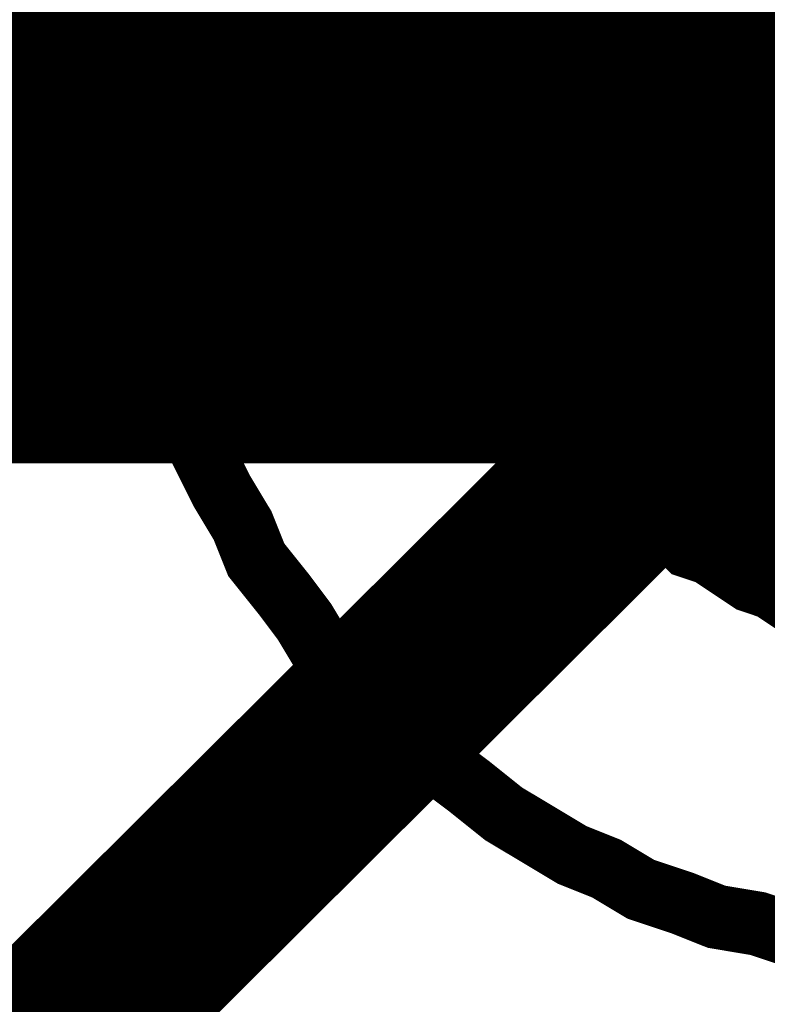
# Model space of a CAD drawing. Extents: x 0 to 22, y 0 to 17.
# Tile 31 of 56: x 10.643 to 10.6884, y 11.7468 to 11.8066. Entities that reach past the tile are written whole.
import ezdxf

# ---------------------------------------------------------------- set-up
doc = ezdxf.new("R2010")
doc.units = 0
doc.layers.add('SHEET', color=255, linetype='CONTINUOUS')

msp = doc.modelspace()

# ---------------------------------------------------------------- linework, layer by layer
at = {"layer": 'SHEET', "const_width": 0.03}
msp.add_lwpolyline([(10.685, 11.8, 1), (10.715, 11.8, 1)], format="xyb", close=True, dxfattribs=at)
at = {"layer": 'SHEET'}
for points, const_width in [([(7.600425, 11.799666), (8.50019, 11.799666), (9.400372, 11.799666), (10.300137, 11.799666), (10.700357, 11.799666)], 0.04), ([(10.650277, 11.799666), (10.650277, 11.80217), (10.650694, 11.804674), (10.650694, 11.807179), (10.651112, 11.809683)], 0.0039), ([(10.650277, 11.799666), (10.650277, 11.80217), (10.650694, 11.804674), (10.650694, 11.807179), (10.651112, 11.809683)], 0.0039), ([(10.650277, 11.799666), (10.650277, 11.80217), (10.650694, 11.804674), (10.650694, 11.807179), (10.651112, 11.809683)], 0.0039), ([(10.650277, 11.799666), (10.650277, 11.80217), (10.650694, 11.804674), (10.650694, 11.807179), (10.651112, 11.809683)], 0.0039), ([(10.650277, 11.799666), (10.650277, 11.80217), (10.650694, 11.804674), (10.650694, 11.807179), (10.651112, 11.809683)], 0.0039), ([(10.650277, 11.799666), (10.650277, 11.80217), (10.650694, 11.804674), (10.650694, 11.807179), (10.651112, 11.809683)], 0.0039), ([(10.650277, 11.799666), (10.650277, 11.80217), (10.650694, 11.804674), (10.650694, 11.807179), (10.651112, 11.809683)], 0.0039), ([(10.650277, 11.799666), (10.650277, 11.80217), (10.650694, 11.804674), (10.650694, 11.807179), (10.651112, 11.809683)], 0.0039), ([(10.650277, 11.799666), (10.650277, 11.80217), (10.650694, 11.804674), (10.650694, 11.807179), (10.651112, 11.809683)], 0.0039), ([(10.650277, 11.799666), (10.650277, 11.80217), (10.650694, 11.804674), (10.650694, 11.807179), (10.651112, 11.809683)], 0.0039), ([(10.650277, 11.799666), (10.650277, 11.80217), (10.650694, 11.804674), (10.650694, 11.807179), (10.651112, 11.809683)], 0.0039), ([(10.650277, 11.799666), (10.650277, 11.80217), (10.650694, 11.804674), (10.650694, 11.807179), (10.651112, 11.809683)], 0.0039), ([(10.650277, 11.799666), (10.650277, 11.80217), (10.650694, 11.804674), (10.650694, 11.807179), (10.651112, 11.809683)], 0.0039), ([(10.650277, 11.799666), (10.650277, 11.80217), (10.650694, 11.804674), (10.650694, 11.807179), (10.651112, 11.809683)], 0.0039), ([(10.650277, 11.799666), (10.650277, 11.80217), (10.650694, 11.804674), (10.650694, 11.807179), (10.651112, 11.809683)], 0.0039), ([(10.650277, 11.799666), (10.650277, 11.80217), (10.650694, 11.804674), (10.650694, 11.807179), (10.651112, 11.809683)], 0.0039), ([(10.650277, 11.799666), (10.650277, 11.80217), (10.650694, 11.804674), (10.650694, 11.807179), (10.651112, 11.809683)], 0.0039), ([(10.650277, 11.799666), (10.650277, 11.80217), (10.650694, 11.804674), (10.650694, 11.807179), (10.651112, 11.809683)], 0.0039), ([(10.650277, 11.799666), (10.650277, 11.80217), (10.650694, 11.804674), (10.650694, 11.807179), (10.651112, 11.809683)], 0.0039), ([(10.650277, 11.799666), (10.650277, 11.80217), (10.650694, 11.804674), (10.650694, 11.807179), (10.651112, 11.809683)], 0.0039), ([(10.650277, 11.799666), (10.650277, 11.80217), (10.650694, 11.804674), (10.650694, 11.807179), (10.651112, 11.809683)], 0.0039), ([(10.650277, 11.799666), (10.650277, 11.80217), (10.650694, 11.804674), (10.650694, 11.807179), (10.651112, 11.809683)], 0.0039), ([(10.650277, 11.799666), (10.650277, 11.80217), (10.650694, 11.804674), (10.650694, 11.807179), (10.651112, 11.809683)], 0.0039), ([(10.650277, 11.799666), (10.650277, 11.80217), (10.650694, 11.804674), (10.650694, 11.807179), (10.651112, 11.809683)], 0.0039), ([(10.650277, 11.799666), (10.650277, 11.80217), (10.650694, 11.804674), (10.650694, 11.807179), (10.651112, 11.809683)], 0.0039), ([(10.650277, 11.799666), (10.650277, 11.80217), (10.650694, 11.804674), (10.650694, 11.807179), (10.651112, 11.809683)], 0.0039), ([(10.670309, 11.799666), (10.670309, 11.801336), (10.670309, 11.802588), (10.670726, 11.804257), (10.670726, 11.805927), (10.671143, 11.807179), (10.671561, 11.808431), (10.671978, 11.8101)], 0.0039), ([(10.670309, 11.799666), (10.670309, 11.801336), (10.670309, 11.802588), (10.670726, 11.804257), (10.670726, 11.805927), (10.671143, 11.807179), (10.671561, 11.808431), (10.671978, 11.8101)], 0.0039), ([(10.670309, 11.799666), (10.670309, 11.801336), (10.670309, 11.802588), (10.670726, 11.804257), (10.670726, 11.805927), (10.671143, 11.807179), (10.671561, 11.808431), (10.671978, 11.8101)], 0.0039), ([(10.670309, 11.799666), (10.670309, 11.801336), (10.670309, 11.802588), (10.670726, 11.804257), (10.670726, 11.805927), (10.671143, 11.807179), (10.671561, 11.808431), (10.671978, 11.8101)], 0.0039), ([(10.670309, 11.799666), (10.670309, 11.801336), (10.670309, 11.802588), (10.670726, 11.804257), (10.670726, 11.805927), (10.671143, 11.807179), (10.671561, 11.808431), (10.671978, 11.8101)], 0.0039), ([(10.670309, 11.799666), (10.670309, 11.801336), (10.670309, 11.802588), (10.670726, 11.804257), (10.670726, 11.805927), (10.671143, 11.807179), (10.671561, 11.808431), (10.671978, 11.8101)], 0.0039), ([(10.670309, 11.799666), (10.670309, 11.801336), (10.670309, 11.802588), (10.670726, 11.804257), (10.670726, 11.805927), (10.671143, 11.807179), (10.671561, 11.808431), (10.671978, 11.8101)], 0.0039), ([(10.670309, 11.799666), (10.670309, 11.801336), (10.670309, 11.802588), (10.670726, 11.804257), (10.670726, 11.805927), (10.671143, 11.807179), (10.671561, 11.808431), (10.671978, 11.8101)], 0.0039), ([(10.670309, 11.799666), (10.670309, 11.801336), (10.670309, 11.802588), (10.670726, 11.804257), (10.670726, 11.805927), (10.671143, 11.807179), (10.671561, 11.808431), (10.671978, 11.8101)], 0.0039), ([(10.670309, 11.799666), (10.670309, 11.801336), (10.670309, 11.802588), (10.670726, 11.804257), (10.670726, 11.805927), (10.671143, 11.807179), (10.671561, 11.808431), (10.671978, 11.8101)], 0.0039), ([(10.670309, 11.799666), (10.670309, 11.801336), (10.670309, 11.802588), (10.670726, 11.804257), (10.670726, 11.805927), (10.671143, 11.807179), (10.671561, 11.808431), (10.671978, 11.8101)], 0.0039), ([(10.670309, 11.799666), (10.670309, 11.801336), (10.670309, 11.802588), (10.670726, 11.804257), (10.670726, 11.805927), (10.671143, 11.807179), (10.671561, 11.808431), (10.671978, 11.8101)], 0.0039), ([(10.670309, 11.799666), (10.670309, 11.801336), (10.670309, 11.802588), (10.670726, 11.804257), (10.670726, 11.805927), (10.671143, 11.807179), (10.671561, 11.808431), (10.671978, 11.8101)], 0.0039), ([(10.670309, 11.799666), (10.670309, 11.801336), (10.670309, 11.802588), (10.670726, 11.804257), (10.670726, 11.805927), (10.671143, 11.807179), (10.671561, 11.808431), (10.671978, 11.8101)], 0.0039), ([(10.600197, 11.699917), (10.700357, 11.799666)], 0.0118), ([(10.692845, 11.750417), (10.690341, 11.750835), (10.687837, 11.751669), (10.685333, 11.752087), (10.683246, 11.752922), (10.680742, 11.753756), (10.678655, 11.755008), (10.676569, 11.755843), (10.674482, 11.757095), (10.672395, 11.758347), (10.670309, 11.760017), (10.66864, 11.761269), (10.666553, 11.762938), (10.664884, 11.764608), (10.663214, 11.766277), (10.661545, 11.767947), (10.660293, 11.770033), (10.659041, 11.771703), (10.657372, 11.77379), (10.656537, 11.775876), (10.655285, 11.777963), (10.654033, 11.780467), (10.653198, 11.782554), (10.652364, 11.785058), (10.651946, 11.787145), (10.651112, 11.789649), (10.650694, 11.792154), (10.650694, 11.794658), (10.650277, 11.797162), (10.650277, 11.799666)], 0.0039), ([(10.650277, 11.799666), (10.650277, 11.799666)], 0.0039), ([(10.692845, 11.750417), (10.690341, 11.750835), (10.687837, 11.751669), (10.685333, 11.752087), (10.683246, 11.752922), (10.680742, 11.753756), (10.678655, 11.755008), (10.676569, 11.755843), (10.674482, 11.757095), (10.672395, 11.758347), (10.670309, 11.760017), (10.66864, 11.761269), (10.666553, 11.762938), (10.664884, 11.764608), (10.663214, 11.766277), (10.661545, 11.767947), (10.660293, 11.770033), (10.659041, 11.771703), (10.657372, 11.77379), (10.656537, 11.775876), (10.655285, 11.777963), (10.654033, 11.780467), (10.653198, 11.782554), (10.652364, 11.785058), (10.651946, 11.787145), (10.651112, 11.789649), (10.650694, 11.792154), (10.650694, 11.794658), (10.650277, 11.797162), (10.650277, 11.799666)], 0.0039), ([(10.650277, 11.799666), (10.650277, 11.799666)], 0.0039), ([(10.692845, 11.750417), (10.690341, 11.750835), (10.687837, 11.751669), (10.685333, 11.752087), (10.683246, 11.752922), (10.680742, 11.753756), (10.678655, 11.755008), (10.676569, 11.755843), (10.674482, 11.757095), (10.672395, 11.758347), (10.670309, 11.760017), (10.66864, 11.761269), (10.666553, 11.762938), (10.664884, 11.764608), (10.663214, 11.766277), (10.661545, 11.767947), (10.660293, 11.770033), (10.659041, 11.771703), (10.657372, 11.77379), (10.656537, 11.775876), (10.655285, 11.777963), (10.654033, 11.780467), (10.653198, 11.782554), (10.652364, 11.785058), (10.651946, 11.787145), (10.651112, 11.789649), (10.650694, 11.792154), (10.650694, 11.794658), (10.650277, 11.797162), (10.650277, 11.799666)], 0.0039), ([(10.650277, 11.799666), (10.650277, 11.799666)], 0.0039), ([(10.692845, 11.750417), (10.690341, 11.750835), (10.687837, 11.751669), (10.685333, 11.752087), (10.683246, 11.752922), (10.680742, 11.753756), (10.678655, 11.755008), (10.676569, 11.755843), (10.674482, 11.757095), (10.672395, 11.758347), (10.670309, 11.760017), (10.66864, 11.761269), (10.666553, 11.762938), (10.664884, 11.764608), (10.663214, 11.766277), (10.661545, 11.767947), (10.660293, 11.770033), (10.659041, 11.771703), (10.657372, 11.77379), (10.656537, 11.775876), (10.655285, 11.777963), (10.654033, 11.780467), (10.653198, 11.782554), (10.652364, 11.785058), (10.651946, 11.787145), (10.651112, 11.789649), (10.650694, 11.792154), (10.650694, 11.794658), (10.650277, 11.797162), (10.650277, 11.799666)], 0.0039), ([(10.650277, 11.799666), (10.650277, 11.799666)], 0.0039), ([(10.692845, 11.750417), (10.690341, 11.750835), (10.687837, 11.751669), (10.685333, 11.752087), (10.683246, 11.752922), (10.680742, 11.753756), (10.678655, 11.755008), (10.676569, 11.755843), (10.674482, 11.757095), (10.672395, 11.758347), (10.670309, 11.760017), (10.66864, 11.761269), (10.666553, 11.762938), (10.664884, 11.764608), (10.663214, 11.766277), (10.661545, 11.767947), (10.660293, 11.770033), (10.659041, 11.771703), (10.657372, 11.77379), (10.656537, 11.775876), (10.655285, 11.777963), (10.654033, 11.780467), (10.653198, 11.782554), (10.652364, 11.785058), (10.651946, 11.787145), (10.651112, 11.789649), (10.650694, 11.792154), (10.650694, 11.794658), (10.650277, 11.797162), (10.650277, 11.799666)], 0.0039), ([(10.650277, 11.799666), (10.650277, 11.799666)], 0.0039), ([(10.692845, 11.750417), (10.690341, 11.750835), (10.687837, 11.751669), (10.685333, 11.752087), (10.683246, 11.752922), (10.680742, 11.753756), (10.678655, 11.755008), (10.676569, 11.755843), (10.674482, 11.757095), (10.672395, 11.758347), (10.670309, 11.760017), (10.66864, 11.761269), (10.666553, 11.762938), (10.664884, 11.764608), (10.663214, 11.766277), (10.661545, 11.767947), (10.660293, 11.770033), (10.659041, 11.771703), (10.657372, 11.77379), (10.656537, 11.775876), (10.655285, 11.777963), (10.654033, 11.780467), (10.653198, 11.782554), (10.652364, 11.785058), (10.651946, 11.787145), (10.651112, 11.789649), (10.650694, 11.792154), (10.650694, 11.794658), (10.650277, 11.797162), (10.650277, 11.799666)], 0.0039), ([(10.650277, 11.799666), (10.650277, 11.799666)], 0.0039), ([(10.692845, 11.750417), (10.690341, 11.750835), (10.687837, 11.751669), (10.685333, 11.752087), (10.683246, 11.752922), (10.680742, 11.753756), (10.678655, 11.755008), (10.676569, 11.755843), (10.674482, 11.757095), (10.672395, 11.758347), (10.670309, 11.760017), (10.66864, 11.761269), (10.666553, 11.762938), (10.664884, 11.764608), (10.663214, 11.766277), (10.661545, 11.767947), (10.660293, 11.770033), (10.659041, 11.771703), (10.657372, 11.77379), (10.656537, 11.775876), (10.655285, 11.777963), (10.654033, 11.780467), (10.653198, 11.782554), (10.652364, 11.785058), (10.651946, 11.787145), (10.651112, 11.789649), (10.650694, 11.792154), (10.650694, 11.794658), (10.650277, 11.797162), (10.650277, 11.799666)], 0.0039), ([(10.650277, 11.799666), (10.650277, 11.799666)], 0.0039), ([(10.692845, 11.750417), (10.690341, 11.750835), (10.687837, 11.751669), (10.685333, 11.752087), (10.683246, 11.752922), (10.680742, 11.753756), (10.678655, 11.755008), (10.676569, 11.755843), (10.674482, 11.757095), (10.672395, 11.758347), (10.670309, 11.760017), (10.66864, 11.761269), (10.666553, 11.762938), (10.664884, 11.764608), (10.663214, 11.766277), (10.661545, 11.767947), (10.660293, 11.770033), (10.659041, 11.771703), (10.657372, 11.77379), (10.656537, 11.775876), (10.655285, 11.777963), (10.654033, 11.780467), (10.653198, 11.782554), (10.652364, 11.785058), (10.651946, 11.787145), (10.651112, 11.789649), (10.650694, 11.792154), (10.650694, 11.794658), (10.650277, 11.797162), (10.650277, 11.799666)], 0.0039), ([(10.650277, 11.799666), (10.650277, 11.799666)], 0.0039), ([(10.692845, 11.750417), (10.690341, 11.750835), (10.687837, 11.751669), (10.685333, 11.752087), (10.683246, 11.752922), (10.680742, 11.753756), (10.678655, 11.755008), (10.676569, 11.755843), (10.674482, 11.757095), (10.672395, 11.758347), (10.670309, 11.760017), (10.66864, 11.761269), (10.666553, 11.762938), (10.664884, 11.764608), (10.663214, 11.766277), (10.661545, 11.767947), (10.660293, 11.770033), (10.659041, 11.771703), (10.657372, 11.77379), (10.656537, 11.775876), (10.655285, 11.777963), (10.654033, 11.780467), (10.653198, 11.782554), (10.652364, 11.785058), (10.651946, 11.787145), (10.651112, 11.789649), (10.650694, 11.792154), (10.650694, 11.794658), (10.650277, 11.797162), (10.650277, 11.799666)], 0.0039), ([(10.650277, 11.799666), (10.650277, 11.799666)], 0.0039), ([(10.692845, 11.750417), (10.690341, 11.750835), (10.687837, 11.751669), (10.685333, 11.752087), (10.683246, 11.752922), (10.680742, 11.753756), (10.678655, 11.755008), (10.676569, 11.755843), (10.674482, 11.757095), (10.672395, 11.758347), (10.670309, 11.760017), (10.66864, 11.761269), (10.666553, 11.762938), (10.664884, 11.764608), (10.663214, 11.766277), (10.661545, 11.767947), (10.660293, 11.770033), (10.659041, 11.771703), (10.657372, 11.77379), (10.656537, 11.775876), (10.655285, 11.777963), (10.654033, 11.780467), (10.653198, 11.782554), (10.652364, 11.785058), (10.651946, 11.787145), (10.651112, 11.789649), (10.650694, 11.792154), (10.650694, 11.794658), (10.650277, 11.797162), (10.650277, 11.799666)], 0.0039), ([(10.650277, 11.799666), (10.650277, 11.799666)], 0.0039), ([(10.692845, 11.750417), (10.690341, 11.750835), (10.687837, 11.751669), (10.685333, 11.752087), (10.683246, 11.752922), (10.680742, 11.753756), (10.678655, 11.755008), (10.676569, 11.755843), (10.674482, 11.757095), (10.672395, 11.758347), (10.670309, 11.760017), (10.66864, 11.761269), (10.666553, 11.762938), (10.664884, 11.764608), (10.663214, 11.766277), (10.661545, 11.767947), (10.660293, 11.770033), (10.659041, 11.771703), (10.657372, 11.77379), (10.656537, 11.775876), (10.655285, 11.777963), (10.654033, 11.780467), (10.653198, 11.782554), (10.652364, 11.785058), (10.651946, 11.787145), (10.651112, 11.789649), (10.650694, 11.792154), (10.650694, 11.794658), (10.650277, 11.797162), (10.650277, 11.799666)], 0.0039), ([(10.650277, 11.799666), (10.650277, 11.799666)], 0.0039), ([(10.692845, 11.750417), (10.690341, 11.750835), (10.687837, 11.751669), (10.685333, 11.752087), (10.683246, 11.752922), (10.680742, 11.753756), (10.678655, 11.755008), (10.676569, 11.755843), (10.674482, 11.757095), (10.672395, 11.758347), (10.670309, 11.760017), (10.66864, 11.761269), (10.666553, 11.762938), (10.664884, 11.764608), (10.663214, 11.766277), (10.661545, 11.767947), (10.660293, 11.770033), (10.659041, 11.771703), (10.657372, 11.77379), (10.656537, 11.775876), (10.655285, 11.777963), (10.654033, 11.780467), (10.653198, 11.782554), (10.652364, 11.785058), (10.651946, 11.787145), (10.651112, 11.789649), (10.650694, 11.792154), (10.650694, 11.794658), (10.650277, 11.797162), (10.650277, 11.799666)], 0.0039), ([(10.650277, 11.799666), (10.650277, 11.799666)], 0.0039), ([(10.692845, 11.750417), (10.690341, 11.750835), (10.687837, 11.751669), (10.685333, 11.752087), (10.683246, 11.752922), (10.680742, 11.753756), (10.678655, 11.755008), (10.676569, 11.755843), (10.674482, 11.757095), (10.672395, 11.758347), (10.670309, 11.760017), (10.66864, 11.761269), (10.666553, 11.762938), (10.664884, 11.764608), (10.663214, 11.766277), (10.661545, 11.767947), (10.660293, 11.770033), (10.659041, 11.771703), (10.657372, 11.77379), (10.656537, 11.775876), (10.655285, 11.777963), (10.654033, 11.780467), (10.653198, 11.782554), (10.652364, 11.785058), (10.651946, 11.787145), (10.651112, 11.789649), (10.650694, 11.792154), (10.650694, 11.794658), (10.650277, 11.797162), (10.650277, 11.799666)], 0.0039), ([(10.650277, 11.799666), (10.650277, 11.799666)], 0.0039), ([(10.692845, 11.750417), (10.690341, 11.750835), (10.687837, 11.751669), (10.685333, 11.752087), (10.683246, 11.752922), (10.680742, 11.753756), (10.678655, 11.755008), (10.676569, 11.755843), (10.674482, 11.757095), (10.672395, 11.758347), (10.670309, 11.760017), (10.66864, 11.761269), (10.666553, 11.762938), (10.664884, 11.764608), (10.663214, 11.766277), (10.661545, 11.767947), (10.660293, 11.770033), (10.659041, 11.771703), (10.657372, 11.77379), (10.656537, 11.775876), (10.655285, 11.777963), (10.654033, 11.780467), (10.653198, 11.782554), (10.652364, 11.785058), (10.651946, 11.787145), (10.651112, 11.789649), (10.650694, 11.792154), (10.650694, 11.794658), (10.650277, 11.797162), (10.650277, 11.799666)], 0.0039), ([(10.650277, 11.799666), (10.650277, 11.799666)], 0.0039), ([(10.692845, 11.750417), (10.690341, 11.750835), (10.687837, 11.751669), (10.685333, 11.752087), (10.683246, 11.752922), (10.680742, 11.753756), (10.678655, 11.755008), (10.676569, 11.755843), (10.674482, 11.757095), (10.672395, 11.758347), (10.670309, 11.760017), (10.66864, 11.761269), (10.666553, 11.762938), (10.664884, 11.764608), (10.663214, 11.766277), (10.661545, 11.767947), (10.660293, 11.770033), (10.659041, 11.771703), (10.657372, 11.77379), (10.656537, 11.775876), (10.655285, 11.777963), (10.654033, 11.780467), (10.653198, 11.782554), (10.652364, 11.785058), (10.651946, 11.787145), (10.651112, 11.789649), (10.650694, 11.792154), (10.650694, 11.794658), (10.650277, 11.797162), (10.650277, 11.799666)], 0.0039), ([(10.650277, 11.799666), (10.650277, 11.799666)], 0.0039), ([(10.692845, 11.750417), (10.690341, 11.750835), (10.687837, 11.751669), (10.685333, 11.752087), (10.683246, 11.752922), (10.680742, 11.753756), (10.678655, 11.755008), (10.676569, 11.755843), (10.674482, 11.757095), (10.672395, 11.758347), (10.670309, 11.760017), (10.66864, 11.761269), (10.666553, 11.762938), (10.664884, 11.764608), (10.663214, 11.766277), (10.661545, 11.767947), (10.660293, 11.770033), (10.659041, 11.771703), (10.657372, 11.77379), (10.656537, 11.775876), (10.655285, 11.777963), (10.654033, 11.780467), (10.653198, 11.782554), (10.652364, 11.785058), (10.651946, 11.787145), (10.651112, 11.789649), (10.650694, 11.792154), (10.650694, 11.794658), (10.650277, 11.797162), (10.650277, 11.799666)], 0.0039), ([(10.650277, 11.799666), (10.650277, 11.799666)], 0.0039), ([(10.692845, 11.750417), (10.690341, 11.750835), (10.687837, 11.751669), (10.685333, 11.752087), (10.683246, 11.752922), (10.680742, 11.753756), (10.678655, 11.755008), (10.676569, 11.755843), (10.674482, 11.757095), (10.672395, 11.758347), (10.670309, 11.760017), (10.66864, 11.761269), (10.666553, 11.762938), (10.664884, 11.764608), (10.663214, 11.766277), (10.661545, 11.767947), (10.660293, 11.770033), (10.659041, 11.771703), (10.657372, 11.77379), (10.656537, 11.775876), (10.655285, 11.777963), (10.654033, 11.780467), (10.653198, 11.782554), (10.652364, 11.785058), (10.651946, 11.787145), (10.651112, 11.789649), (10.650694, 11.792154), (10.650694, 11.794658), (10.650277, 11.797162), (10.650277, 11.799666)], 0.0039), ([(10.650277, 11.799666), (10.650277, 11.799666)], 0.0039), ([(10.692845, 11.750417), (10.690341, 11.750835), (10.687837, 11.751669), (10.685333, 11.752087), (10.683246, 11.752922), (10.680742, 11.753756), (10.678655, 11.755008), (10.676569, 11.755843), (10.674482, 11.757095), (10.672395, 11.758347), (10.670309, 11.760017), (10.66864, 11.761269), (10.666553, 11.762938), (10.664884, 11.764608), (10.663214, 11.766277), (10.661545, 11.767947), (10.660293, 11.770033), (10.659041, 11.771703), (10.657372, 11.77379), (10.656537, 11.775876), (10.655285, 11.777963), (10.654033, 11.780467), (10.653198, 11.782554), (10.652364, 11.785058), (10.651946, 11.787145), (10.651112, 11.789649), (10.650694, 11.792154), (10.650694, 11.794658), (10.650277, 11.797162), (10.650277, 11.799666)], 0.0039), ([(10.650277, 11.799666), (10.650277, 11.799666)], 0.0039), ([(10.692845, 11.750417), (10.690341, 11.750835), (10.687837, 11.751669), (10.685333, 11.752087), (10.683246, 11.752922), (10.680742, 11.753756), (10.678655, 11.755008), (10.676569, 11.755843), (10.674482, 11.757095), (10.672395, 11.758347), (10.670309, 11.760017), (10.66864, 11.761269), (10.666553, 11.762938), (10.664884, 11.764608), (10.663214, 11.766277), (10.661545, 11.767947), (10.660293, 11.770033), (10.659041, 11.771703), (10.657372, 11.77379), (10.656537, 11.775876), (10.655285, 11.777963), (10.654033, 11.780467), (10.653198, 11.782554), (10.652364, 11.785058), (10.651946, 11.787145), (10.651112, 11.789649), (10.650694, 11.792154), (10.650694, 11.794658), (10.650277, 11.797162), (10.650277, 11.799666)], 0.0039), ([(10.650277, 11.799666), (10.650277, 11.799666)], 0.0039), ([(10.692845, 11.750417), (10.690341, 11.750835), (10.687837, 11.751669), (10.685333, 11.752087), (10.683246, 11.752922), (10.680742, 11.753756), (10.678655, 11.755008), (10.676569, 11.755843), (10.674482, 11.757095), (10.672395, 11.758347), (10.670309, 11.760017), (10.66864, 11.761269), (10.666553, 11.762938), (10.664884, 11.764608), (10.663214, 11.766277), (10.661545, 11.767947), (10.660293, 11.770033), (10.659041, 11.771703), (10.657372, 11.77379), (10.656537, 11.775876), (10.655285, 11.777963), (10.654033, 11.780467), (10.653198, 11.782554), (10.652364, 11.785058), (10.651946, 11.787145), (10.651112, 11.789649), (10.650694, 11.792154), (10.650694, 11.794658), (10.650277, 11.797162), (10.650277, 11.799666)], 0.0039), ([(10.650277, 11.799666), (10.650277, 11.799666)], 0.0039), ([(10.692845, 11.750417), (10.690341, 11.750835), (10.687837, 11.751669), (10.685333, 11.752087), (10.683246, 11.752922), (10.680742, 11.753756), (10.678655, 11.755008), (10.676569, 11.755843), (10.674482, 11.757095), (10.672395, 11.758347), (10.670309, 11.760017), (10.66864, 11.761269), (10.666553, 11.762938), (10.664884, 11.764608), (10.663214, 11.766277), (10.661545, 11.767947), (10.660293, 11.770033), (10.659041, 11.771703), (10.657372, 11.77379), (10.656537, 11.775876), (10.655285, 11.777963), (10.654033, 11.780467), (10.653198, 11.782554), (10.652364, 11.785058), (10.651946, 11.787145), (10.651112, 11.789649), (10.650694, 11.792154), (10.650694, 11.794658), (10.650277, 11.797162), (10.650277, 11.799666)], 0.0039), ([(10.650277, 11.799666), (10.650277, 11.799666)], 0.0039), ([(10.692845, 11.750417), (10.690341, 11.750835), (10.687837, 11.751669), (10.685333, 11.752087), (10.683246, 11.752922), (10.680742, 11.753756), (10.678655, 11.755008), (10.676569, 11.755843), (10.674482, 11.757095), (10.672395, 11.758347), (10.670309, 11.760017), (10.66864, 11.761269), (10.666553, 11.762938), (10.664884, 11.764608), (10.663214, 11.766277), (10.661545, 11.767947), (10.660293, 11.770033), (10.659041, 11.771703), (10.657372, 11.77379), (10.656537, 11.775876), (10.655285, 11.777963), (10.654033, 11.780467), (10.653198, 11.782554), (10.652364, 11.785058), (10.651946, 11.787145), (10.651112, 11.789649), (10.650694, 11.792154), (10.650694, 11.794658), (10.650277, 11.797162), (10.650277, 11.799666)], 0.0039), ([(10.650277, 11.799666), (10.650277, 11.799666)], 0.0039), ([(10.692845, 11.750417), (10.690341, 11.750835), (10.687837, 11.751669), (10.685333, 11.752087), (10.683246, 11.752922), (10.680742, 11.753756), (10.678655, 11.755008), (10.676569, 11.755843), (10.674482, 11.757095), (10.672395, 11.758347), (10.670309, 11.760017), (10.66864, 11.761269), (10.666553, 11.762938), (10.664884, 11.764608), (10.663214, 11.766277), (10.661545, 11.767947), (10.660293, 11.770033), (10.659041, 11.771703), (10.657372, 11.77379), (10.656537, 11.775876), (10.655285, 11.777963), (10.654033, 11.780467), (10.653198, 11.782554), (10.652364, 11.785058), (10.651946, 11.787145), (10.651112, 11.789649), (10.650694, 11.792154), (10.650694, 11.794658), (10.650277, 11.797162), (10.650277, 11.799666)], 0.0039), ([(10.650277, 11.799666), (10.650277, 11.799666)], 0.0039), ([(10.692845, 11.750417), (10.690341, 11.750835), (10.687837, 11.751669), (10.685333, 11.752087), (10.683246, 11.752922), (10.680742, 11.753756), (10.678655, 11.755008), (10.676569, 11.755843), (10.674482, 11.757095), (10.672395, 11.758347), (10.670309, 11.760017), (10.66864, 11.761269), (10.666553, 11.762938), (10.664884, 11.764608), (10.663214, 11.766277), (10.661545, 11.767947), (10.660293, 11.770033), (10.659041, 11.771703), (10.657372, 11.77379), (10.656537, 11.775876), (10.655285, 11.777963), (10.654033, 11.780467), (10.653198, 11.782554), (10.652364, 11.785058), (10.651946, 11.787145), (10.651112, 11.789649), (10.650694, 11.792154), (10.650694, 11.794658), (10.650277, 11.797162), (10.650277, 11.799666)], 0.0039), ([(10.650277, 11.799666), (10.650277, 11.799666)], 0.0039), ([(10.692845, 11.750417), (10.690341, 11.750835), (10.687837, 11.751669), (10.685333, 11.752087), (10.683246, 11.752922), (10.680742, 11.753756), (10.678655, 11.755008), (10.676569, 11.755843), (10.674482, 11.757095), (10.672395, 11.758347), (10.670309, 11.760017), (10.66864, 11.761269), (10.666553, 11.762938), (10.664884, 11.764608), (10.663214, 11.766277), (10.661545, 11.767947), (10.660293, 11.770033), (10.659041, 11.771703), (10.657372, 11.77379), (10.656537, 11.775876), (10.655285, 11.777963), (10.654033, 11.780467), (10.653198, 11.782554), (10.652364, 11.785058), (10.651946, 11.787145), (10.651112, 11.789649), (10.650694, 11.792154), (10.650694, 11.794658), (10.650277, 11.797162), (10.650277, 11.799666)], 0.0039), ([(10.650277, 11.799666), (10.650277, 11.799666)], 0.0039), ([(10.692845, 11.750417), (10.690341, 11.750835), (10.687837, 11.751669), (10.685333, 11.752087), (10.683246, 11.752922), (10.680742, 11.753756), (10.678655, 11.755008), (10.676569, 11.755843), (10.674482, 11.757095), (10.672395, 11.758347), (10.670309, 11.760017), (10.66864, 11.761269), (10.666553, 11.762938), (10.664884, 11.764608), (10.663214, 11.766277), (10.661545, 11.767947), (10.660293, 11.770033), (10.659041, 11.771703), (10.657372, 11.77379), (10.656537, 11.775876), (10.655285, 11.777963), (10.654033, 11.780467), (10.653198, 11.782554), (10.652364, 11.785058), (10.651946, 11.787145), (10.651112, 11.789649), (10.650694, 11.792154), (10.650694, 11.794658), (10.650277, 11.797162), (10.650277, 11.799666)], 0.0039), ([(10.650277, 11.799666), (10.650277, 11.799666)], 0.0039), ([(10.691593, 11.770868), (10.689923, 11.771285), (10.688671, 11.77212), (10.687419, 11.772538), (10.686167, 11.773372), (10.684915, 11.774207), (10.683663, 11.774624), (10.682411, 11.775876), (10.681159, 11.776711), (10.679907, 11.777546), (10.679073, 11.778381), (10.678238, 11.779633), (10.676986, 11.780885), (10.676151, 11.78172), (10.675317, 11.782972), (10.674482, 11.784224), (10.674065, 11.785476), (10.67323, 11.786728), (10.672813, 11.78798), (10.671978, 11.789649), (10.671561, 11.790902), (10.671143, 11.792154), (10.670726, 11.793823), (10.670726, 11.795075), (10.670309, 11.796745), (10.670309, 11.797997), (10.670309, 11.799666)], 0.0039), ([(10.670309, 11.799666), (10.670309, 11.799666)], 0.0039), ([(10.691593, 11.770868), (10.689923, 11.771285), (10.688671, 11.77212), (10.687419, 11.772538), (10.686167, 11.773372), (10.684915, 11.774207), (10.683663, 11.774624), (10.682411, 11.775876), (10.681159, 11.776711), (10.679907, 11.777546), (10.679073, 11.778381), (10.678238, 11.779633), (10.676986, 11.780885), (10.676151, 11.78172), (10.675317, 11.782972), (10.674482, 11.784224), (10.674065, 11.785476), (10.67323, 11.786728), (10.672813, 11.78798), (10.671978, 11.789649), (10.671561, 11.790902), (10.671143, 11.792154), (10.670726, 11.793823), (10.670726, 11.795075), (10.670309, 11.796745), (10.670309, 11.797997), (10.670309, 11.799666)], 0.0039), ([(10.670309, 11.799666), (10.670309, 11.799666)], 0.0039), ([(10.691593, 11.770868), (10.689923, 11.771285), (10.688671, 11.77212), (10.687419, 11.772538), (10.686167, 11.773372), (10.684915, 11.774207), (10.683663, 11.774624), (10.682411, 11.775876), (10.681159, 11.776711), (10.679907, 11.777546), (10.679073, 11.778381), (10.678238, 11.779633), (10.676986, 11.780885), (10.676151, 11.78172), (10.675317, 11.782972), (10.674482, 11.784224), (10.674065, 11.785476), (10.67323, 11.786728), (10.672813, 11.78798), (10.671978, 11.789649), (10.671561, 11.790902), (10.671143, 11.792154), (10.670726, 11.793823), (10.670726, 11.795075), (10.670309, 11.796745), (10.670309, 11.797997), (10.670309, 11.799666)], 0.0039), ([(10.670309, 11.799666), (10.670309, 11.799666)], 0.0039), ([(10.691593, 11.770868), (10.689923, 11.771285), (10.688671, 11.77212), (10.687419, 11.772538), (10.686167, 11.773372), (10.684915, 11.774207), (10.683663, 11.774624), (10.682411, 11.775876), (10.681159, 11.776711), (10.679907, 11.777546), (10.679073, 11.778381), (10.678238, 11.779633), (10.676986, 11.780885), (10.676151, 11.78172), (10.675317, 11.782972), (10.674482, 11.784224), (10.674065, 11.785476), (10.67323, 11.786728), (10.672813, 11.78798), (10.671978, 11.789649), (10.671561, 11.790902), (10.671143, 11.792154), (10.670726, 11.793823), (10.670726, 11.795075), (10.670309, 11.796745), (10.670309, 11.797997), (10.670309, 11.799666)], 0.0039), ([(10.670309, 11.799666), (10.670309, 11.799666)], 0.0039), ([(10.691593, 11.770868), (10.689923, 11.771285), (10.688671, 11.77212), (10.687419, 11.772538), (10.686167, 11.773372), (10.684915, 11.774207), (10.683663, 11.774624), (10.682411, 11.775876), (10.681159, 11.776711), (10.679907, 11.777546), (10.679073, 11.778381), (10.678238, 11.779633), (10.676986, 11.780885), (10.676151, 11.78172), (10.675317, 11.782972), (10.674482, 11.784224), (10.674065, 11.785476), (10.67323, 11.786728), (10.672813, 11.78798), (10.671978, 11.789649), (10.671561, 11.790902), (10.671143, 11.792154), (10.670726, 11.793823), (10.670726, 11.795075), (10.670309, 11.796745), (10.670309, 11.797997), (10.670309, 11.799666)], 0.0039), ([(10.670309, 11.799666), (10.670309, 11.799666)], 0.0039), ([(10.691593, 11.770868), (10.689923, 11.771285), (10.688671, 11.77212), (10.687419, 11.772538), (10.686167, 11.773372), (10.684915, 11.774207), (10.683663, 11.774624), (10.682411, 11.775876), (10.681159, 11.776711), (10.679907, 11.777546), (10.679073, 11.778381), (10.678238, 11.779633), (10.676986, 11.780885), (10.676151, 11.78172), (10.675317, 11.782972), (10.674482, 11.784224), (10.674065, 11.785476), (10.67323, 11.786728), (10.672813, 11.78798), (10.671978, 11.789649), (10.671561, 11.790902), (10.671143, 11.792154), (10.670726, 11.793823), (10.670726, 11.795075), (10.670309, 11.796745), (10.670309, 11.797997), (10.670309, 11.799666)], 0.0039), ([(10.670309, 11.799666), (10.670309, 11.799666)], 0.0039), ([(10.691593, 11.770868), (10.689923, 11.771285), (10.688671, 11.77212), (10.687419, 11.772538), (10.686167, 11.773372), (10.684915, 11.774207), (10.683663, 11.774624), (10.682411, 11.775876), (10.681159, 11.776711), (10.679907, 11.777546), (10.679073, 11.778381), (10.678238, 11.779633), (10.676986, 11.780885), (10.676151, 11.78172), (10.675317, 11.782972), (10.674482, 11.784224), (10.674065, 11.785476), (10.67323, 11.786728), (10.672813, 11.78798), (10.671978, 11.789649), (10.671561, 11.790902), (10.671143, 11.792154), (10.670726, 11.793823), (10.670726, 11.795075), (10.670309, 11.796745), (10.670309, 11.797997), (10.670309, 11.799666)], 0.0039), ([(10.670309, 11.799666), (10.670309, 11.799666)], 0.0039), ([(10.691593, 11.770868), (10.689923, 11.771285), (10.688671, 11.77212), (10.687419, 11.772538), (10.686167, 11.773372), (10.684915, 11.774207), (10.683663, 11.774624), (10.682411, 11.775876), (10.681159, 11.776711), (10.679907, 11.777546), (10.679073, 11.778381), (10.678238, 11.779633), (10.676986, 11.780885), (10.676151, 11.78172), (10.675317, 11.782972), (10.674482, 11.784224), (10.674065, 11.785476), (10.67323, 11.786728), (10.672813, 11.78798), (10.671978, 11.789649), (10.671561, 11.790902), (10.671143, 11.792154), (10.670726, 11.793823), (10.670726, 11.795075), (10.670309, 11.796745), (10.670309, 11.797997), (10.670309, 11.799666)], 0.0039), ([(10.670309, 11.799666), (10.670309, 11.799666)], 0.0039), ([(10.691593, 11.770868), (10.689923, 11.771285), (10.688671, 11.77212), (10.687419, 11.772538), (10.686167, 11.773372), (10.684915, 11.774207), (10.683663, 11.774624), (10.682411, 11.775876), (10.681159, 11.776711), (10.679907, 11.777546), (10.679073, 11.778381), (10.678238, 11.779633), (10.676986, 11.780885), (10.676151, 11.78172), (10.675317, 11.782972), (10.674482, 11.784224), (10.674065, 11.785476), (10.67323, 11.786728), (10.672813, 11.78798), (10.671978, 11.789649), (10.671561, 11.790902), (10.671143, 11.792154), (10.670726, 11.793823), (10.670726, 11.795075), (10.670309, 11.796745), (10.670309, 11.797997), (10.670309, 11.799666)], 0.0039), ([(10.670309, 11.799666), (10.670309, 11.799666)], 0.0039), ([(10.691593, 11.770868), (10.689923, 11.771285), (10.688671, 11.77212), (10.687419, 11.772538), (10.686167, 11.773372), (10.684915, 11.774207), (10.683663, 11.774624), (10.682411, 11.775876), (10.681159, 11.776711), (10.679907, 11.777546), (10.679073, 11.778381), (10.678238, 11.779633), (10.676986, 11.780885), (10.676151, 11.78172), (10.675317, 11.782972), (10.674482, 11.784224), (10.674065, 11.785476), (10.67323, 11.786728), (10.672813, 11.78798), (10.671978, 11.789649), (10.671561, 11.790902), (10.671143, 11.792154), (10.670726, 11.793823), (10.670726, 11.795075), (10.670309, 11.796745), (10.670309, 11.797997), (10.670309, 11.799666)], 0.0039), ([(10.670309, 11.799666), (10.670309, 11.799666)], 0.0039), ([(10.691593, 11.770868), (10.689923, 11.771285), (10.688671, 11.77212), (10.687419, 11.772538), (10.686167, 11.773372), (10.684915, 11.774207), (10.683663, 11.774624), (10.682411, 11.775876), (10.681159, 11.776711), (10.679907, 11.777546), (10.679073, 11.778381), (10.678238, 11.779633), (10.676986, 11.780885), (10.676151, 11.78172), (10.675317, 11.782972), (10.674482, 11.784224), (10.674065, 11.785476), (10.67323, 11.786728), (10.672813, 11.78798), (10.671978, 11.789649), (10.671561, 11.790902), (10.671143, 11.792154), (10.670726, 11.793823), (10.670726, 11.795075), (10.670309, 11.796745), (10.670309, 11.797997), (10.670309, 11.799666)], 0.0039), ([(10.670309, 11.799666), (10.670309, 11.799666)], 0.0039), ([(10.691593, 11.770868), (10.689923, 11.771285), (10.688671, 11.77212), (10.687419, 11.772538), (10.686167, 11.773372), (10.684915, 11.774207), (10.683663, 11.774624), (10.682411, 11.775876), (10.681159, 11.776711), (10.679907, 11.777546), (10.679073, 11.778381), (10.678238, 11.779633), (10.676986, 11.780885), (10.676151, 11.78172), (10.675317, 11.782972), (10.674482, 11.784224), (10.674065, 11.785476), (10.67323, 11.786728), (10.672813, 11.78798), (10.671978, 11.789649), (10.671561, 11.790902), (10.671143, 11.792154), (10.670726, 11.793823), (10.670726, 11.795075), (10.670309, 11.796745), (10.670309, 11.797997), (10.670309, 11.799666)], 0.0039), ([(10.670309, 11.799666), (10.670309, 11.799666)], 0.0039), ([(10.691593, 11.770868), (10.689923, 11.771285), (10.688671, 11.77212), (10.687419, 11.772538), (10.686167, 11.773372), (10.684915, 11.774207), (10.683663, 11.774624), (10.682411, 11.775876), (10.681159, 11.776711), (10.679907, 11.777546), (10.679073, 11.778381), (10.678238, 11.779633), (10.676986, 11.780885), (10.676151, 11.78172), (10.675317, 11.782972), (10.674482, 11.784224), (10.674065, 11.785476), (10.67323, 11.786728), (10.672813, 11.78798), (10.671978, 11.789649), (10.671561, 11.790902), (10.671143, 11.792154), (10.670726, 11.793823), (10.670726, 11.795075), (10.670309, 11.796745), (10.670309, 11.797997), (10.670309, 11.799666)], 0.0039), ([(10.670309, 11.799666), (10.670309, 11.799666)], 0.0039), ([(10.691593, 11.770868), (10.689923, 11.771285), (10.688671, 11.77212), (10.687419, 11.772538), (10.686167, 11.773372), (10.684915, 11.774207), (10.683663, 11.774624), (10.682411, 11.775876), (10.681159, 11.776711), (10.679907, 11.777546), (10.679073, 11.778381), (10.678238, 11.779633), (10.676986, 11.780885), (10.676151, 11.78172), (10.675317, 11.782972), (10.674482, 11.784224), (10.674065, 11.785476), (10.67323, 11.786728), (10.672813, 11.78798), (10.671978, 11.789649), (10.671561, 11.790902), (10.671143, 11.792154), (10.670726, 11.793823), (10.670726, 11.795075), (10.670309, 11.796745), (10.670309, 11.797997), (10.670309, 11.799666)], 0.0039), ([(10.670309, 11.799666), (10.670309, 11.799666)], 0.0039)]:
    msp.add_lwpolyline(points, dxfattribs=dict(at, const_width=const_width))

doc.saveas('drawing.dxf')
